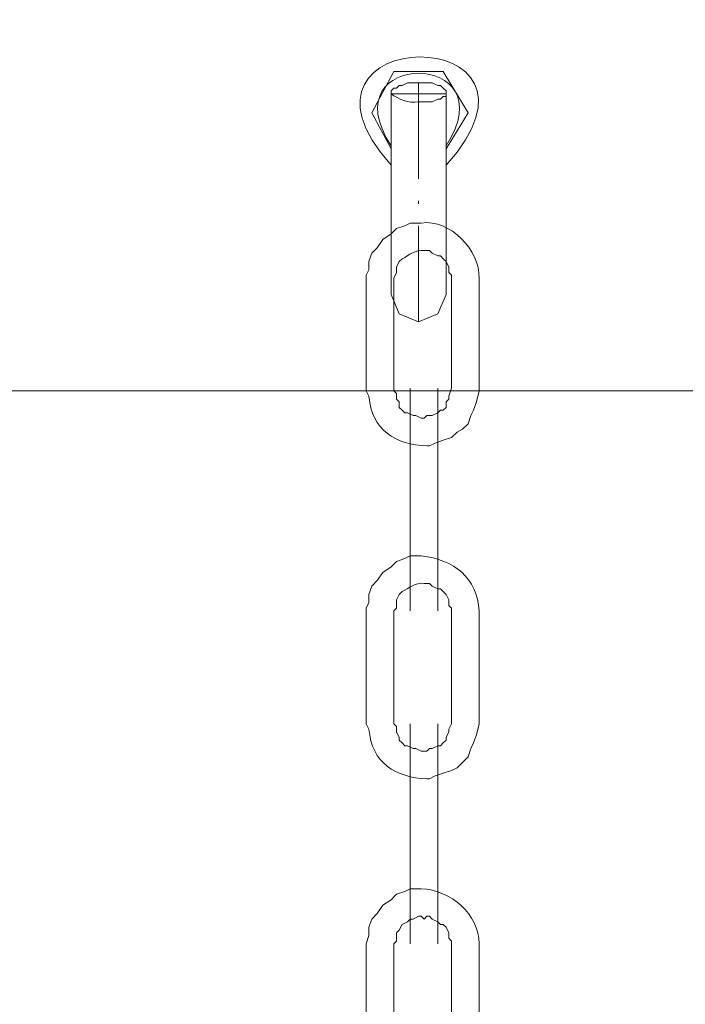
# Model space of a CAD drawing. Extents: x -23500 to 2637, y 21242 to 29547.
# Tile 51 of 121: x -11077 to -10957, y 27337 to 27515. Entities that reach past the tile are written whole.
import ezdxf

# ---------------------------------------------------------------- set-up
doc = ezdxf.new("R2010")
doc.units = 0
doc.header["$LTSCALE"] = 25
doc.layers.get('0').update_dxf_attribs({"linetype": 'CONTINUOUS', "lineweight": 13})

msp = doc.modelspace()

# ---------------------------------------------------------------- linework, layer by layer
at = {"color": 7, "lineweight": 9}
for points in [[(-10999.942, 27488.442), (-10976.517, 27514.667), (-11032.727, 27514.238), (-11009.857, 27488.442)], [(-10999.942, 27488.442), (-10976.517, 27514.667), (-11032.727, 27514.238), (-11009.857, 27488.442)], [(-10999.942, 27491.911), (-10988.639, 27509.394), (-11021.172, 27509.369), (-11009.857, 27491.911)], [(-10999.942, 27491.911), (-10988.639, 27509.394), (-11021.172, 27509.369), (-11009.857, 27491.911)], [(-11004.9, 27503.314), (-11004.9, 27503.314), (-11004.9, 27485.969), (-11004.9, 27485.969)], [(-11004.9, 27503.314), (-11004.9, 27503.314), (-11004.9, 27485.969), (-11004.9, 27485.969)], [(-11004.9, 27482.008), (-11004.9, 27482.008), (-11004.9, 27481.503), (-11004.9, 27481.503)], [(-11004.9, 27482.008), (-11004.9, 27482.008), (-11004.9, 27481.503), (-11004.9, 27481.503)], [(-11004.9, 27477.543), (-11004.9, 27477.543), (-11004.9, 27460.197), (-11004.9, 27460.197)], [(-11004.9, 27477.543), (-11004.9, 27477.543), (-11004.9, 27460.197), (-11004.9, 27460.197)], [(-11172.459, 27447.797), (-11172.459, 27447.797), (-10173.107, 27447.797), (-10173.107, 27447.797)], [(-11172.459, 27447.797), (-11172.459, 27447.797), (-10173.107, 27447.797), (-10173.107, 27447.797)], [(-11006.388, 27448.302), (-11006.388, 27448.302), (-11006.388, 27408.137), (-11006.388, 27408.137)], [(-11006.388, 27448.302), (-11006.388, 27448.302), (-11006.388, 27408.137), (-11006.388, 27408.137)], [(-11001.431, 27448.302), (-11001.431, 27448.302), (-11001.431, 27408.137), (-11001.431, 27408.137)], [(-11001.431, 27448.302), (-11001.431, 27448.302), (-11001.431, 27408.137), (-11001.431, 27408.137)], [(-11006.388, 27387.815), (-11006.388, 27387.815), (-11006.388, 27348.167), (-11006.388, 27348.167)], [(-11001.431, 27387.815), (-11001.431, 27387.815), (-11001.431, 27348.167), (-11001.431, 27348.167)]]:
    msp.add_open_spline(points, degree=3, dxfattribs=at)
for points, knots in [([(-10999.942, 27491.419), (-10999.942, 27491.419), (-10995.981, 27497.865), (-10995.981, 27497.865), (-10995.981, 27497.865), (-11000.447, 27505.307), (-11000.447, 27505.307), (-11000.447, 27505.307), (-11009.365, 27505.307), (-11009.365, 27505.307), (-11009.365, 27505.307), (-11013.326, 27497.865), (-11013.326, 27497.865), (-11013.326, 27497.865), (-11009.857, 27491.419), (-11009.857, 27491.419)], [0, 0, 0, 0, 1, 1, 1, 2, 2, 2, 3, 3, 3, 4, 4, 4, 5, 5, 5, 5]), ([(-10999.942, 27491.419), (-10999.942, 27491.419), (-10995.981, 27497.865), (-10995.981, 27497.865), (-10995.981, 27497.865), (-11000.447, 27505.307), (-11000.447, 27505.307), (-11000.447, 27505.307), (-11009.365, 27505.307), (-11009.365, 27505.307), (-11009.365, 27505.307), (-11013.326, 27497.865), (-11013.326, 27497.865), (-11013.326, 27497.865), (-11009.857, 27491.419), (-11009.857, 27491.419)], [0, 0, 0, 0, 1, 1, 1, 2, 2, 2, 3, 3, 3, 4, 4, 4, 5, 5, 5, 5]), ([(-11009.857, 27501.334), (-11008.533, 27500.35), (-11006.767, 27499.593), (-11004.9, 27499.845), (-11004.9, 27499.845), (-11002.427, 27499.845), (-11002.427, 27499.845), (-11002.427, 27499.845), (-11001.431, 27500.35), (-11001.431, 27500.35), (-11001.431, 27500.35), (-11000.939, 27500.35), (-11000.939, 27500.35), (-11000.939, 27500.35), (-11000.447, 27500.842), (-11000.447, 27500.842), (-11000.447, 27500.842), (-10999.942, 27500.842), (-10999.942, 27500.842), (-10999.942, 27500.842), (-10999.942, 27501.826), (-10999.942, 27501.826), (-10999.942, 27501.826), (-11000.447, 27502.33), (-11000.447, 27502.33), (-11000.447, 27502.33), (-11000.939, 27502.822), (-11000.939, 27502.822), (-11000.939, 27502.822), (-11001.431, 27502.822), (-11001.431, 27502.822), (-11001.431, 27502.822), (-11002.427, 27503.314), (-11002.427, 27503.314), (-11002.427, 27503.314), (-11006.893, 27503.314), (-11006.893, 27503.314), (-11006.893, 27503.314), (-11007.877, 27502.822), (-11007.877, 27502.822), (-11007.877, 27502.822), (-11008.369, 27502.822), (-11008.369, 27502.822), (-11008.369, 27502.822), (-11008.873, 27502.33), (-11008.873, 27502.33), (-11008.873, 27502.33), (-11009.365, 27502.33), (-11009.365, 27502.33), (-11009.365, 27502.33), (-11009.857, 27501.826), (-11009.857, 27501.826), (-11009.857, 27501.826), (-11009.857, 27501.334), (-11009.857, 27501.334), (-11009.857, 27501.334), (-11009.857, 27501.334), (-11009.857, 27501.334)], [0, 0, 0, 0, 1, 1, 1, 2, 2, 2, 3, 3, 3, 4, 4, 4, 5, 5, 5, 6, 6, 6, 7, 7, 7, 8, 8, 8, 9, 9, 9, 10, 10, 10, 11, 11, 11, 12, 12, 12, 13, 13, 13, 14, 14, 14, 15, 15, 15, 16, 16, 16, 17, 17, 17, 18, 18, 18, 19, 19, 19, 19]), ([(-11009.857, 27501.334), (-11008.533, 27500.35), (-11006.767, 27499.593), (-11004.9, 27499.845), (-11004.9, 27499.845), (-11002.427, 27499.845), (-11002.427, 27499.845), (-11002.427, 27499.845), (-11001.431, 27500.35), (-11001.431, 27500.35), (-11001.431, 27500.35), (-11000.939, 27500.35), (-11000.939, 27500.35), (-11000.939, 27500.35), (-11000.447, 27500.842), (-11000.447, 27500.842), (-11000.447, 27500.842), (-10999.942, 27500.842), (-10999.942, 27500.842), (-10999.942, 27500.842), (-10999.942, 27501.826), (-10999.942, 27501.826), (-10999.942, 27501.826), (-11000.447, 27502.33), (-11000.447, 27502.33), (-11000.447, 27502.33), (-11000.939, 27502.822), (-11000.939, 27502.822), (-11000.939, 27502.822), (-11001.431, 27502.822), (-11001.431, 27502.822), (-11001.431, 27502.822), (-11002.427, 27503.314), (-11002.427, 27503.314), (-11002.427, 27503.314), (-11006.893, 27503.314), (-11006.893, 27503.314), (-11006.893, 27503.314), (-11007.877, 27502.822), (-11007.877, 27502.822), (-11007.877, 27502.822), (-11008.369, 27502.822), (-11008.369, 27502.822), (-11008.369, 27502.822), (-11008.873, 27502.33), (-11008.873, 27502.33), (-11008.873, 27502.33), (-11009.365, 27502.33), (-11009.365, 27502.33), (-11009.365, 27502.33), (-11009.857, 27501.826), (-11009.857, 27501.826), (-11009.857, 27501.826), (-11009.857, 27501.334), (-11009.857, 27501.334), (-11009.857, 27501.334), (-11009.857, 27501.334), (-11009.857, 27501.334)], [0, 0, 0, 0, 1, 1, 1, 2, 2, 2, 3, 3, 3, 4, 4, 4, 5, 5, 5, 6, 6, 6, 7, 7, 7, 8, 8, 8, 9, 9, 9, 10, 10, 10, 11, 11, 11, 12, 12, 12, 13, 13, 13, 14, 14, 14, 15, 15, 15, 16, 16, 16, 17, 17, 17, 18, 18, 18, 19, 19, 19, 19]), ([(-11009.857, 27465.142), (-11009.857, 27465.142), (-11009.857, 27501.334), (-11009.857, 27501.334), (-11009.857, 27501.334), (-10999.942, 27501.334), (-10999.942, 27501.334), (-10999.942, 27501.334), (-10999.942, 27465.142), (-10999.942, 27465.142)], [0, 0, 0, 0, 1, 1, 1, 2, 2, 2, 3, 3, 3, 3]), ([(-11009.857, 27465.142), (-11009.857, 27465.142), (-11009.857, 27501.334), (-11009.857, 27501.334), (-11009.857, 27501.334), (-10999.942, 27501.334), (-10999.942, 27501.334), (-10999.942, 27501.334), (-10999.942, 27465.142), (-10999.942, 27465.142)], [0, 0, 0, 0, 1, 1, 1, 2, 2, 2, 3, 3, 3, 3]), ([(-10994.001, 27468.119), (-10994.001, 27468.119), (-10994.001, 27447.797), (-10994.001, 27447.797), (-10994.001, 27447.797), (-10994.493, 27445.817), (-10994.493, 27445.817), (-10994.493, 27445.817), (-10994.997, 27444.328), (-10994.997, 27444.328), (-10994.997, 27444.328), (-10995.489, 27443.344), (-10995.489, 27443.344), (-10995.489, 27443.344), (-10995.981, 27441.856), (-10995.981, 27441.856), (-10995.981, 27441.856), (-10996.978, 27440.859), (-10996.978, 27440.859), (-10996.978, 27440.859), (-10997.962, 27440.367), (-10997.962, 27440.367), (-10997.962, 27440.367), (-10998.958, 27439.371), (-10998.958, 27439.371), (-10998.958, 27439.371), (-11000.447, 27438.879), (-11000.447, 27438.879), (-11000.447, 27438.879), (-11001.935, 27438.387), (-11001.935, 27438.387), (-11001.935, 27438.387), (-11002.919, 27437.882), (-11002.919, 27437.882), (-11002.919, 27437.882), (-11003.411, 27437.882), (-11003.411, 27437.882), (-11009.037, 27438.046), (-11013.364, 27440.771), (-11013.831, 27446.813), (-11013.831, 27446.813), (-11014.323, 27447.797), (-11014.323, 27447.797), (-11014.323, 27447.797), (-11014.323, 27468.624), (-11014.323, 27468.624), (-11014.323, 27468.624), (-11013.831, 27469.608), (-11013.831, 27469.608), (-11013.831, 27469.608), (-11013.831, 27471.096), (-11013.831, 27471.096), (-11013.831, 27471.096), (-11013.326, 27472.585), (-11013.326, 27472.585), (-11013.326, 27472.585), (-11012.342, 27473.582), (-11012.342, 27473.582), (-11012.342, 27473.582), (-11011.346, 27475.057), (-11011.346, 27475.057), (-11011.346, 27475.057), (-11009.857, 27476.054), (-11009.857, 27476.054), (-11009.857, 27476.054), (-11008.873, 27477.051), (-11008.873, 27477.051), (-11008.873, 27477.051), (-11007.385, 27477.543), (-11007.385, 27477.543), (-11007.385, 27477.543), (-11006.388, 27478.034), (-11006.388, 27478.034), (-11006.388, 27478.034), (-11004.408, 27478.034), (-11004.408, 27478.034), (-10999.236, 27478.754), (-10993.862, 27473.165), (-10994.001, 27468.119), (-10994.001, 27468.119), (-10994.001, 27468.119), (-10994.001, 27468.119)], [0, 0, 0, 0, 1, 1, 1, 2, 2, 2, 3, 3, 3, 4, 4, 4, 5, 5, 5, 6, 6, 6, 7, 7, 7, 8, 8, 8, 9, 9, 9, 10, 10, 10, 11, 11, 11, 12, 12, 12, 13, 13, 13, 14, 14, 14, 15, 15, 15, 16, 16, 16, 17, 17, 17, 18, 18, 18, 19, 19, 19, 20, 20, 20, 21, 21, 21, 22, 22, 22, 23, 23, 23, 24, 24, 24, 25, 25, 25, 26, 26, 26, 27, 27, 27, 27]), ([(-10994.001, 27468.119), (-10994.001, 27468.119), (-10994.001, 27447.797), (-10994.001, 27447.797), (-10994.001, 27447.797), (-10994.493, 27445.817), (-10994.493, 27445.817), (-10994.493, 27445.817), (-10994.997, 27444.328), (-10994.997, 27444.328), (-10994.997, 27444.328), (-10995.489, 27443.344), (-10995.489, 27443.344), (-10995.489, 27443.344), (-10995.981, 27441.856), (-10995.981, 27441.856), (-10995.981, 27441.856), (-10996.978, 27440.859), (-10996.978, 27440.859), (-10996.978, 27440.859), (-10997.962, 27440.367), (-10997.962, 27440.367), (-10997.962, 27440.367), (-10998.958, 27439.371), (-10998.958, 27439.371), (-10998.958, 27439.371), (-11000.447, 27438.879), (-11000.447, 27438.879), (-11000.447, 27438.879), (-11001.935, 27438.387), (-11001.935, 27438.387), (-11001.935, 27438.387), (-11002.919, 27437.882), (-11002.919, 27437.882), (-11002.919, 27437.882), (-11003.411, 27437.882), (-11003.411, 27437.882), (-11009.037, 27438.046), (-11013.364, 27440.771), (-11013.831, 27446.813), (-11013.831, 27446.813), (-11014.323, 27447.797), (-11014.323, 27447.797), (-11014.323, 27447.797), (-11014.323, 27468.624), (-11014.323, 27468.624), (-11014.323, 27468.624), (-11013.831, 27469.608), (-11013.831, 27469.608), (-11013.831, 27469.608), (-11013.831, 27471.096), (-11013.831, 27471.096), (-11013.831, 27471.096), (-11013.326, 27472.585), (-11013.326, 27472.585), (-11013.326, 27472.585), (-11012.342, 27473.582), (-11012.342, 27473.582), (-11012.342, 27473.582), (-11011.346, 27475.057), (-11011.346, 27475.057), (-11011.346, 27475.057), (-11009.857, 27476.054), (-11009.857, 27476.054), (-11009.857, 27476.054), (-11008.873, 27477.051), (-11008.873, 27477.051), (-11008.873, 27477.051), (-11007.385, 27477.543), (-11007.385, 27477.543), (-11007.385, 27477.543), (-11006.388, 27478.034), (-11006.388, 27478.034), (-11006.388, 27478.034), (-11004.408, 27478.034), (-11004.408, 27478.034), (-10999.236, 27478.754), (-10993.862, 27473.165), (-10994.001, 27468.119), (-10994.001, 27468.119), (-10994.001, 27468.119), (-10994.001, 27468.119)], [0, 0, 0, 0, 1, 1, 1, 2, 2, 2, 3, 3, 3, 4, 4, 4, 5, 5, 5, 6, 6, 6, 7, 7, 7, 8, 8, 8, 9, 9, 9, 10, 10, 10, 11, 11, 11, 12, 12, 12, 13, 13, 13, 14, 14, 14, 15, 15, 15, 16, 16, 16, 17, 17, 17, 18, 18, 18, 19, 19, 19, 20, 20, 20, 21, 21, 21, 22, 22, 22, 23, 23, 23, 24, 24, 24, 25, 25, 25, 26, 26, 26, 27, 27, 27, 27]), ([(-10998.958, 27468.119), (-10998.958, 27468.119), (-10998.958, 27448.302), (-10998.958, 27448.302), (-10998.958, 27448.302), (-10999.45, 27446.813), (-10999.45, 27446.813), (-10999.45, 27446.813), (-10999.45, 27446.309), (-10999.45, 27446.309), (-10999.45, 27446.309), (-10999.942, 27445.817), (-10999.942, 27445.817), (-10999.942, 27445.817), (-10999.942, 27444.82), (-10999.942, 27444.82), (-10999.942, 27444.82), (-11000.447, 27444.328), (-11000.447, 27444.328), (-11000.447, 27444.328), (-11000.939, 27444.328), (-11000.939, 27444.328), (-11000.939, 27444.328), (-11001.431, 27443.836), (-11001.431, 27443.836), (-11001.431, 27443.836), (-11002.427, 27443.344), (-11002.427, 27443.344), (-11002.427, 27443.344), (-11003.411, 27443.344), (-11003.411, 27443.344), (-11003.411, 27443.344), (-11003.916, 27442.84), (-11003.916, 27442.84), (-11003.916, 27442.84), (-11004.408, 27442.84), (-11004.408, 27442.84), (-11004.408, 27442.84), (-11005.404, 27443.344), (-11005.404, 27443.344), (-11005.404, 27443.344), (-11005.896, 27443.344), (-11005.896, 27443.344), (-11005.896, 27443.344), (-11006.893, 27443.836), (-11006.893, 27443.836), (-11006.893, 27443.836), (-11007.385, 27443.836), (-11007.385, 27443.836), (-11007.385, 27443.836), (-11007.877, 27444.328), (-11007.877, 27444.328), (-11007.877, 27444.328), (-11008.369, 27444.82), (-11008.369, 27444.82), (-11008.369, 27444.82), (-11008.369, 27445.817), (-11008.369, 27445.817), (-11008.369, 27445.817), (-11008.873, 27446.309), (-11008.873, 27446.309), (-11008.873, 27446.309), (-11008.873, 27447.305), (-11008.873, 27447.305), (-11008.873, 27447.305), (-11009.365, 27447.797), (-11009.365, 27447.797), (-11009.365, 27447.797), (-11009.365, 27468.119), (-11009.365, 27468.119), (-11009.365, 27468.119), (-11008.873, 27469.116), (-11008.873, 27469.116), (-11008.873, 27469.116), (-11008.873, 27470.1), (-11008.873, 27470.1), (-11008.873, 27470.1), (-11008.369, 27471.096), (-11008.369, 27471.096), (-11008.369, 27471.096), (-11007.877, 27471.588), (-11007.877, 27471.588), (-11006.59, 27472.219), (-11005.48, 27473.279), (-11003.916, 27473.077), (-11003.916, 27473.077), (-11002.919, 27473.077), (-11002.919, 27473.077), (-11002.919, 27473.077), (-11002.427, 27472.585), (-11002.427, 27472.585), (-11002.427, 27472.585), (-11001.431, 27472.093), (-11001.431, 27472.093), (-11001.431, 27472.093), (-11000.939, 27472.093), (-11000.939, 27472.093), (-11000.939, 27472.093), (-11000.447, 27471.588), (-11000.447, 27471.588), (-11000.447, 27471.588), (-10999.942, 27471.096), (-10999.942, 27471.096), (-10999.942, 27471.096), (-10999.45, 27470.1), (-10999.45, 27470.1), (-10999.45, 27470.1), (-10999.45, 27469.116), (-10999.45, 27469.116), (-10999.45, 27469.116), (-10998.958, 27468.624), (-10998.958, 27468.624), (-10998.958, 27468.624), (-10998.958, 27468.119), (-10998.958, 27468.119), (-10998.958, 27468.119), (-10998.958, 27468.119), (-10998.958, 27468.119)], [0, 0, 0, 0, 1, 1, 1, 2, 2, 2, 3, 3, 3, 4, 4, 4, 5, 5, 5, 6, 6, 6, 7, 7, 7, 8, 8, 8, 9, 9, 9, 10, 10, 10, 11, 11, 11, 12, 12, 12, 13, 13, 13, 14, 14, 14, 15, 15, 15, 16, 16, 16, 17, 17, 17, 18, 18, 18, 19, 19, 19, 20, 20, 20, 21, 21, 21, 22, 22, 22, 23, 23, 23, 24, 24, 24, 25, 25, 25, 26, 26, 26, 27, 27, 27, 28, 28, 28, 29, 29, 29, 30, 30, 30, 31, 31, 31, 32, 32, 32, 33, 33, 33, 34, 34, 34, 35, 35, 35, 36, 36, 36, 37, 37, 37, 38, 38, 38, 39, 39, 39, 39]), ([(-10998.958, 27468.119), (-10998.958, 27468.119), (-10998.958, 27448.302), (-10998.958, 27448.302), (-10998.958, 27448.302), (-10999.45, 27446.813), (-10999.45, 27446.813), (-10999.45, 27446.813), (-10999.45, 27446.309), (-10999.45, 27446.309), (-10999.45, 27446.309), (-10999.942, 27445.817), (-10999.942, 27445.817), (-10999.942, 27445.817), (-10999.942, 27444.82), (-10999.942, 27444.82), (-10999.942, 27444.82), (-11000.447, 27444.328), (-11000.447, 27444.328), (-11000.447, 27444.328), (-11000.939, 27444.328), (-11000.939, 27444.328), (-11000.939, 27444.328), (-11001.431, 27443.836), (-11001.431, 27443.836), (-11001.431, 27443.836), (-11002.427, 27443.344), (-11002.427, 27443.344), (-11002.427, 27443.344), (-11003.411, 27443.344), (-11003.411, 27443.344), (-11003.411, 27443.344), (-11003.916, 27442.84), (-11003.916, 27442.84), (-11003.916, 27442.84), (-11004.408, 27442.84), (-11004.408, 27442.84), (-11004.408, 27442.84), (-11005.404, 27443.344), (-11005.404, 27443.344), (-11005.404, 27443.344), (-11005.896, 27443.344), (-11005.896, 27443.344), (-11005.896, 27443.344), (-11006.893, 27443.836), (-11006.893, 27443.836), (-11006.893, 27443.836), (-11007.385, 27443.836), (-11007.385, 27443.836), (-11007.385, 27443.836), (-11007.877, 27444.328), (-11007.877, 27444.328), (-11007.877, 27444.328), (-11008.369, 27444.82), (-11008.369, 27444.82), (-11008.369, 27444.82), (-11008.369, 27445.817), (-11008.369, 27445.817), (-11008.369, 27445.817), (-11008.873, 27446.309), (-11008.873, 27446.309), (-11008.873, 27446.309), (-11008.873, 27447.305), (-11008.873, 27447.305), (-11008.873, 27447.305), (-11009.365, 27447.797), (-11009.365, 27447.797), (-11009.365, 27447.797), (-11009.365, 27468.119), (-11009.365, 27468.119), (-11009.365, 27468.119), (-11008.873, 27469.116), (-11008.873, 27469.116), (-11008.873, 27469.116), (-11008.873, 27470.1), (-11008.873, 27470.1), (-11008.873, 27470.1), (-11008.369, 27471.096), (-11008.369, 27471.096), (-11008.369, 27471.096), (-11007.877, 27471.588), (-11007.877, 27471.588), (-11006.59, 27472.219), (-11005.48, 27473.279), (-11003.916, 27473.077), (-11003.916, 27473.077), (-11002.919, 27473.077), (-11002.919, 27473.077), (-11002.919, 27473.077), (-11002.427, 27472.585), (-11002.427, 27472.585), (-11002.427, 27472.585), (-11001.431, 27472.093), (-11001.431, 27472.093), (-11001.431, 27472.093), (-11000.939, 27472.093), (-11000.939, 27472.093), (-11000.939, 27472.093), (-11000.447, 27471.588), (-11000.447, 27471.588), (-11000.447, 27471.588), (-10999.942, 27471.096), (-10999.942, 27471.096), (-10999.942, 27471.096), (-10999.45, 27470.1), (-10999.45, 27470.1), (-10999.45, 27470.1), (-10999.45, 27469.116), (-10999.45, 27469.116), (-10999.45, 27469.116), (-10998.958, 27468.624), (-10998.958, 27468.624), (-10998.958, 27468.624), (-10998.958, 27468.119), (-10998.958, 27468.119), (-10998.958, 27468.119), (-10998.958, 27468.119), (-10998.958, 27468.119)], [0, 0, 0, 0, 1, 1, 1, 2, 2, 2, 3, 3, 3, 4, 4, 4, 5, 5, 5, 6, 6, 6, 7, 7, 7, 8, 8, 8, 9, 9, 9, 10, 10, 10, 11, 11, 11, 12, 12, 12, 13, 13, 13, 14, 14, 14, 15, 15, 15, 16, 16, 16, 17, 17, 17, 18, 18, 18, 19, 19, 19, 20, 20, 20, 21, 21, 21, 22, 22, 22, 23, 23, 23, 24, 24, 24, 25, 25, 25, 26, 26, 26, 27, 27, 27, 28, 28, 28, 29, 29, 29, 30, 30, 30, 31, 31, 31, 32, 32, 32, 33, 33, 33, 34, 34, 34, 35, 35, 35, 36, 36, 36, 37, 37, 37, 38, 38, 38, 39, 39, 39, 39]), ([(-11009.857, 27465.142), (-11009.857, 27465.142), (-11008.369, 27461.673), (-11008.369, 27461.673), (-11008.369, 27461.673), (-11004.9, 27460.197), (-11004.9, 27460.197), (-11004.9, 27460.197), (-11001.431, 27461.673), (-11001.431, 27461.673), (-11001.431, 27461.673), (-10999.942, 27465.142), (-10999.942, 27465.142)], [0, 0, 0, 0, 1, 1, 1, 2, 2, 2, 3, 3, 3, 4, 4, 4, 4]), ([(-11009.857, 27465.142), (-11009.857, 27465.142), (-11008.369, 27461.673), (-11008.369, 27461.673), (-11008.369, 27461.673), (-11004.9, 27460.197), (-11004.9, 27460.197), (-11004.9, 27460.197), (-11001.431, 27461.673), (-11001.431, 27461.673), (-11001.431, 27461.673), (-10999.942, 27465.142), (-10999.942, 27465.142)], [0, 0, 0, 0, 1, 1, 1, 2, 2, 2, 3, 3, 3, 4, 4, 4, 4]), ([(-10994.001, 27408.137), (-10994.001, 27408.137), (-10994.001, 27387.815), (-10994.001, 27387.815), (-10994.001, 27387.815), (-10994.493, 27385.834), (-10994.493, 27385.834), (-10994.493, 27385.834), (-10994.997, 27384.346), (-10994.997, 27384.346), (-10994.997, 27384.346), (-10995.489, 27383.349), (-10995.489, 27383.349), (-10995.489, 27383.349), (-10995.981, 27381.861), (-10995.981, 27381.861), (-10995.981, 27381.861), (-10997.962, 27379.88), (-10997.962, 27379.88), (-10997.962, 27379.88), (-10998.958, 27379.388), (-10998.958, 27379.388), (-10998.958, 27379.388), (-11000.447, 27378.896), (-11000.447, 27378.896), (-11000.447, 27378.896), (-11001.935, 27378.405), (-11001.935, 27378.405), (-11001.935, 27378.405), (-11002.919, 27377.9), (-11002.919, 27377.9), (-11002.919, 27377.9), (-11003.411, 27377.9), (-11003.411, 27377.9), (-11009.037, 27378.064), (-11013.364, 27380.789), (-11013.831, 27386.831), (-11013.831, 27386.831), (-11014.323, 27387.815), (-11014.323, 27387.815), (-11014.323, 27387.815), (-11014.323, 27408.642), (-11014.323, 27408.642), (-11014.323, 27408.642), (-11013.831, 27409.626), (-11013.831, 27409.626), (-11013.831, 27409.626), (-11013.831, 27411.114), (-11013.831, 27411.114), (-11013.831, 27411.114), (-11013.326, 27412.603), (-11013.326, 27412.603), (-11013.326, 27412.603), (-11012.342, 27413.599), (-11012.342, 27413.599), (-11012.342, 27413.599), (-11011.346, 27415.088), (-11011.346, 27415.088), (-11011.346, 27415.088), (-11009.857, 27416.072), (-11009.857, 27416.072), (-11009.857, 27416.072), (-11008.873, 27417.068), (-11008.873, 27417.068), (-11008.873, 27417.068), (-11007.385, 27417.56), (-11007.385, 27417.56), (-11007.385, 27417.56), (-11006.388, 27418.052), (-11006.388, 27418.052), (-11006.388, 27418.052), (-11004.408, 27418.052), (-11004.408, 27418.052), (-10998.517, 27417.371), (-10994.392, 27414.179), (-10994.001, 27408.137), (-10994.001, 27408.137), (-10994.001, 27408.137), (-10994.001, 27408.137)], [0, 0, 0, 0, 1, 1, 1, 2, 2, 2, 3, 3, 3, 4, 4, 4, 5, 5, 5, 6, 6, 6, 7, 7, 7, 8, 8, 8, 9, 9, 9, 10, 10, 10, 11, 11, 11, 12, 12, 12, 13, 13, 13, 14, 14, 14, 15, 15, 15, 16, 16, 16, 17, 17, 17, 18, 18, 18, 19, 19, 19, 20, 20, 20, 21, 21, 21, 22, 22, 22, 23, 23, 23, 24, 24, 24, 25, 25, 25, 26, 26, 26, 26]), ([(-10994.001, 27408.137), (-10994.001, 27408.137), (-10994.001, 27387.815), (-10994.001, 27387.815), (-10994.001, 27387.815), (-10994.493, 27385.834), (-10994.493, 27385.834), (-10994.493, 27385.834), (-10994.997, 27384.346), (-10994.997, 27384.346), (-10994.997, 27384.346), (-10995.489, 27383.349), (-10995.489, 27383.349), (-10995.489, 27383.349), (-10995.981, 27381.861), (-10995.981, 27381.861), (-10995.981, 27381.861), (-10997.962, 27379.88), (-10997.962, 27379.88), (-10997.962, 27379.88), (-10998.958, 27379.388), (-10998.958, 27379.388), (-10998.958, 27379.388), (-11000.447, 27378.896), (-11000.447, 27378.896), (-11000.447, 27378.896), (-11001.935, 27378.405), (-11001.935, 27378.405), (-11001.935, 27378.405), (-11002.919, 27377.9), (-11002.919, 27377.9), (-11002.919, 27377.9), (-11003.411, 27377.9), (-11003.411, 27377.9), (-11009.037, 27378.064), (-11013.364, 27380.789), (-11013.831, 27386.831), (-11013.831, 27386.831), (-11014.323, 27387.815), (-11014.323, 27387.815), (-11014.323, 27387.815), (-11014.323, 27408.642), (-11014.323, 27408.642), (-11014.323, 27408.642), (-11013.831, 27409.626), (-11013.831, 27409.626), (-11013.831, 27409.626), (-11013.831, 27411.114), (-11013.831, 27411.114), (-11013.831, 27411.114), (-11013.326, 27412.603), (-11013.326, 27412.603), (-11013.326, 27412.603), (-11012.342, 27413.599), (-11012.342, 27413.599), (-11012.342, 27413.599), (-11011.346, 27415.088), (-11011.346, 27415.088), (-11011.346, 27415.088), (-11009.857, 27416.072), (-11009.857, 27416.072), (-11009.857, 27416.072), (-11008.873, 27417.068), (-11008.873, 27417.068), (-11008.873, 27417.068), (-11007.385, 27417.56), (-11007.385, 27417.56), (-11007.385, 27417.56), (-11006.388, 27418.052), (-11006.388, 27418.052), (-11006.388, 27418.052), (-11004.408, 27418.052), (-11004.408, 27418.052), (-10998.517, 27417.371), (-10994.392, 27414.179), (-10994.001, 27408.137), (-10994.001, 27408.137), (-10994.001, 27408.137), (-10994.001, 27408.137)], [0, 0, 0, 0, 1, 1, 1, 2, 2, 2, 3, 3, 3, 4, 4, 4, 5, 5, 5, 6, 6, 6, 7, 7, 7, 8, 8, 8, 9, 9, 9, 10, 10, 10, 11, 11, 11, 12, 12, 12, 13, 13, 13, 14, 14, 14, 15, 15, 15, 16, 16, 16, 17, 17, 17, 18, 18, 18, 19, 19, 19, 20, 20, 20, 21, 21, 21, 22, 22, 22, 23, 23, 23, 24, 24, 24, 25, 25, 25, 26, 26, 26, 26]), ([(-10998.958, 27408.137), (-10998.958, 27408.137), (-10998.958, 27387.815), (-10998.958, 27387.815), (-10998.958, 27387.815), (-10999.45, 27386.831), (-10999.45, 27386.831), (-10999.45, 27386.831), (-10999.45, 27386.326), (-10999.45, 27386.326), (-10999.45, 27386.326), (-10999.942, 27385.343), (-10999.942, 27385.343), (-10999.942, 27385.343), (-10999.942, 27384.838), (-10999.942, 27384.838), (-10999.942, 27384.838), (-11000.447, 27384.346), (-11000.447, 27384.346), (-11000.447, 27384.346), (-11000.939, 27383.854), (-11000.939, 27383.854), (-11000.939, 27383.854), (-11001.431, 27383.854), (-11001.431, 27383.854), (-11001.431, 27383.854), (-11002.427, 27383.349), (-11002.427, 27383.349), (-11002.427, 27383.349), (-11002.919, 27383.349), (-11002.919, 27383.349), (-11002.919, 27383.349), (-11003.411, 27382.857), (-11003.411, 27382.857), (-11003.411, 27382.857), (-11004.408, 27382.857), (-11004.408, 27382.857), (-11004.408, 27382.857), (-11005.404, 27383.349), (-11005.404, 27383.349), (-11005.404, 27383.349), (-11005.896, 27383.349), (-11005.896, 27383.349), (-11005.896, 27383.349), (-11006.893, 27383.854), (-11006.893, 27383.854), (-11006.893, 27383.854), (-11007.385, 27383.854), (-11007.385, 27383.854), (-11007.385, 27383.854), (-11007.877, 27384.346), (-11007.877, 27384.346), (-11007.877, 27384.346), (-11008.369, 27384.838), (-11008.369, 27384.838), (-11008.369, 27384.838), (-11008.369, 27385.343), (-11008.369, 27385.343), (-11008.369, 27385.343), (-11008.873, 27386.326), (-11008.873, 27386.326), (-11008.873, 27386.326), (-11008.873, 27387.323), (-11008.873, 27387.323), (-11008.873, 27387.323), (-11009.365, 27387.815), (-11009.365, 27387.815), (-11009.365, 27387.815), (-11009.365, 27408.137), (-11009.365, 27408.137), (-11009.365, 27408.137), (-11008.873, 27408.642), (-11008.873, 27408.642), (-11008.873, 27408.642), (-11008.873, 27410.13), (-11008.873, 27410.13), (-11008.873, 27410.13), (-11008.369, 27411.114), (-11008.369, 27411.114), (-11008.369, 27411.114), (-11007.877, 27411.619), (-11007.877, 27411.619), (-11006.59, 27412.237), (-11005.48, 27413.309), (-11003.916, 27413.107), (-11003.916, 27413.107), (-11002.919, 27413.107), (-11002.919, 27413.107), (-11002.919, 27413.107), (-11002.427, 27412.603), (-11002.427, 27412.603), (-11002.427, 27412.603), (-11001.431, 27412.111), (-11001.431, 27412.111), (-11001.431, 27412.111), (-11000.939, 27412.111), (-11000.939, 27412.111), (-11000.939, 27412.111), (-11000.447, 27411.619), (-11000.447, 27411.619), (-11000.447, 27411.619), (-10999.942, 27411.114), (-10999.942, 27411.114), (-10999.942, 27411.114), (-10999.45, 27410.13), (-10999.45, 27410.13), (-10999.45, 27410.13), (-10999.45, 27409.134), (-10999.45, 27409.134), (-10999.45, 27409.134), (-10998.958, 27408.642), (-10998.958, 27408.642), (-10998.958, 27408.642), (-10998.958, 27408.137), (-10998.958, 27408.137), (-10998.958, 27408.137), (-10998.958, 27408.137), (-10998.958, 27408.137)], [0, 0, 0, 0, 1, 1, 1, 2, 2, 2, 3, 3, 3, 4, 4, 4, 5, 5, 5, 6, 6, 6, 7, 7, 7, 8, 8, 8, 9, 9, 9, 10, 10, 10, 11, 11, 11, 12, 12, 12, 13, 13, 13, 14, 14, 14, 15, 15, 15, 16, 16, 16, 17, 17, 17, 18, 18, 18, 19, 19, 19, 20, 20, 20, 21, 21, 21, 22, 22, 22, 23, 23, 23, 24, 24, 24, 25, 25, 25, 26, 26, 26, 27, 27, 27, 28, 28, 28, 29, 29, 29, 30, 30, 30, 31, 31, 31, 32, 32, 32, 33, 33, 33, 34, 34, 34, 35, 35, 35, 36, 36, 36, 37, 37, 37, 38, 38, 38, 39, 39, 39, 39]), ([(-10998.958, 27408.137), (-10998.958, 27408.137), (-10998.958, 27387.815), (-10998.958, 27387.815), (-10998.958, 27387.815), (-10999.45, 27386.831), (-10999.45, 27386.831), (-10999.45, 27386.831), (-10999.45, 27386.326), (-10999.45, 27386.326), (-10999.45, 27386.326), (-10999.942, 27385.343), (-10999.942, 27385.343), (-10999.942, 27385.343), (-10999.942, 27384.838), (-10999.942, 27384.838), (-10999.942, 27384.838), (-11000.447, 27384.346), (-11000.447, 27384.346), (-11000.447, 27384.346), (-11000.939, 27383.854), (-11000.939, 27383.854), (-11000.939, 27383.854), (-11001.431, 27383.854), (-11001.431, 27383.854), (-11001.431, 27383.854), (-11002.427, 27383.349), (-11002.427, 27383.349), (-11002.427, 27383.349), (-11002.919, 27383.349), (-11002.919, 27383.349), (-11002.919, 27383.349), (-11003.411, 27382.857), (-11003.411, 27382.857), (-11003.411, 27382.857), (-11004.408, 27382.857), (-11004.408, 27382.857), (-11004.408, 27382.857), (-11005.404, 27383.349), (-11005.404, 27383.349), (-11005.404, 27383.349), (-11005.896, 27383.349), (-11005.896, 27383.349), (-11005.896, 27383.349), (-11006.893, 27383.854), (-11006.893, 27383.854), (-11006.893, 27383.854), (-11007.385, 27383.854), (-11007.385, 27383.854), (-11007.385, 27383.854), (-11007.877, 27384.346), (-11007.877, 27384.346), (-11007.877, 27384.346), (-11008.369, 27384.838), (-11008.369, 27384.838), (-11008.369, 27384.838), (-11008.369, 27385.343), (-11008.369, 27385.343), (-11008.369, 27385.343), (-11008.873, 27386.326), (-11008.873, 27386.326), (-11008.873, 27386.326), (-11008.873, 27387.323), (-11008.873, 27387.323), (-11008.873, 27387.323), (-11009.365, 27387.815), (-11009.365, 27387.815), (-11009.365, 27387.815), (-11009.365, 27408.137), (-11009.365, 27408.137), (-11009.365, 27408.137), (-11008.873, 27408.642), (-11008.873, 27408.642), (-11008.873, 27408.642), (-11008.873, 27410.13), (-11008.873, 27410.13), (-11008.873, 27410.13), (-11008.369, 27411.114), (-11008.369, 27411.114), (-11008.369, 27411.114), (-11007.877, 27411.619), (-11007.877, 27411.619), (-11006.59, 27412.237), (-11005.48, 27413.309), (-11003.916, 27413.107), (-11003.916, 27413.107), (-11002.919, 27413.107), (-11002.919, 27413.107), (-11002.919, 27413.107), (-11002.427, 27412.603), (-11002.427, 27412.603), (-11002.427, 27412.603), (-11001.431, 27412.111), (-11001.431, 27412.111), (-11001.431, 27412.111), (-11000.939, 27412.111), (-11000.939, 27412.111), (-11000.939, 27412.111), (-11000.447, 27411.619), (-11000.447, 27411.619), (-11000.447, 27411.619), (-10999.942, 27411.114), (-10999.942, 27411.114), (-10999.942, 27411.114), (-10999.45, 27410.13), (-10999.45, 27410.13), (-10999.45, 27410.13), (-10999.45, 27409.134), (-10999.45, 27409.134), (-10999.45, 27409.134), (-10998.958, 27408.642), (-10998.958, 27408.642), (-10998.958, 27408.642), (-10998.958, 27408.137), (-10998.958, 27408.137), (-10998.958, 27408.137), (-10998.958, 27408.137), (-10998.958, 27408.137)], [0, 0, 0, 0, 1, 1, 1, 2, 2, 2, 3, 3, 3, 4, 4, 4, 5, 5, 5, 6, 6, 6, 7, 7, 7, 8, 8, 8, 9, 9, 9, 10, 10, 10, 11, 11, 11, 12, 12, 12, 13, 13, 13, 14, 14, 14, 15, 15, 15, 16, 16, 16, 17, 17, 17, 18, 18, 18, 19, 19, 19, 20, 20, 20, 21, 21, 21, 22, 22, 22, 23, 23, 23, 24, 24, 24, 25, 25, 25, 26, 26, 26, 27, 27, 27, 28, 28, 28, 29, 29, 29, 30, 30, 30, 31, 31, 31, 32, 32, 32, 33, 33, 33, 34, 34, 34, 35, 35, 35, 36, 36, 36, 37, 37, 37, 38, 38, 38, 39, 39, 39, 39]), ([(-10994.001, 27348.167), (-10994.001, 27348.167), (-10994.001, 27327.833), (-10994.001, 27327.833), (-10994.001, 27327.833), (-10994.493, 27325.852), (-10994.493, 27325.852), (-10994.493, 27325.852), (-10994.997, 27324.364), (-10994.997, 27324.364), (-10994.997, 27324.364), (-10995.489, 27322.875), (-10995.489, 27322.875), (-10995.489, 27322.875), (-10995.981, 27321.891), (-10995.981, 27321.891), (-10995.981, 27321.891), (-10996.978, 27320.895), (-10996.978, 27320.895), (-10996.978, 27320.895), (-10997.962, 27319.911), (-10997.962, 27319.911), (-10997.962, 27319.911), (-10998.958, 27319.406), (-10998.958, 27319.406), (-10998.958, 27319.406), (-11001.935, 27318.422), (-11001.935, 27318.422), (-11001.935, 27318.422), (-11002.919, 27317.93), (-11002.919, 27317.93), (-11002.919, 27317.93), (-11003.411, 27317.93), (-11003.411, 27317.93), (-11008.697, 27317.993), (-11013.679, 27320.869), (-11013.831, 27326.849), (-11013.831, 27326.849), (-11014.323, 27327.833), (-11014.323, 27327.833), (-11014.323, 27327.833), (-11014.323, 27348.167), (-11014.323, 27348.167), (-11014.323, 27348.167), (-11013.831, 27349.656), (-11013.831, 27349.656), (-11013.831, 27349.656), (-11013.831, 27351.132), (-11013.831, 27351.132), (-11013.831, 27351.132), (-11013.326, 27352.62), (-11013.326, 27352.62), (-11013.326, 27352.62), (-11012.342, 27353.617), (-11012.342, 27353.617), (-11012.342, 27353.617), (-11011.346, 27355.105), (-11011.346, 27355.105), (-11011.346, 27355.105), (-11009.857, 27356.102), (-11009.857, 27356.102), (-11009.857, 27356.102), (-11008.873, 27357.086), (-11008.873, 27357.086), (-11008.873, 27357.086), (-11007.385, 27357.59), (-11007.385, 27357.59), (-11007.385, 27357.59), (-11006.388, 27358.082), (-11006.388, 27358.082), (-11006.388, 27358.082), (-11004.408, 27358.082), (-11004.408, 27358.082), (-10999.11, 27357.83), (-10994.026, 27353.541), (-10994.001, 27348.167), (-10994.001, 27348.167), (-10994.001, 27348.167), (-10994.001, 27348.167)], [0, 0, 0, 0, 1, 1, 1, 2, 2, 2, 3, 3, 3, 4, 4, 4, 5, 5, 5, 6, 6, 6, 7, 7, 7, 8, 8, 8, 9, 9, 9, 10, 10, 10, 11, 11, 11, 12, 12, 12, 13, 13, 13, 14, 14, 14, 15, 15, 15, 16, 16, 16, 17, 17, 17, 18, 18, 18, 19, 19, 19, 20, 20, 20, 21, 21, 21, 22, 22, 22, 23, 23, 23, 24, 24, 24, 25, 25, 25, 26, 26, 26, 26]), ([(-10998.958, 27348.167), (-10998.958, 27348.167), (-10998.958, 27327.833), (-10998.958, 27327.833), (-10998.958, 27327.833), (-10999.45, 27326.849), (-10999.45, 27326.849), (-10999.45, 27326.849), (-10999.45, 27326.357), (-10999.45, 27326.357), (-10999.45, 27326.357), (-10999.942, 27325.36), (-10999.942, 27325.36), (-10999.942, 27325.36), (-10999.942, 27324.868), (-10999.942, 27324.868), (-10999.942, 27324.868), (-11000.447, 27324.364), (-11000.447, 27324.364), (-11000.447, 27324.364), (-11000.939, 27323.872), (-11000.939, 27323.872), (-11000.939, 27323.872), (-11001.431, 27323.872), (-11001.431, 27323.872), (-11001.431, 27323.872), (-11002.427, 27323.38), (-11002.427, 27323.38), (-11002.427, 27323.38), (-11002.919, 27323.38), (-11002.919, 27323.38), (-11002.919, 27323.38), (-11003.411, 27322.875), (-11003.411, 27322.875), (-11003.411, 27322.875), (-11004.408, 27322.875), (-11004.408, 27322.875), (-11004.408, 27322.875), (-11005.404, 27323.38), (-11005.404, 27323.38), (-11005.404, 27323.38), (-11005.896, 27323.38), (-11005.896, 27323.38), (-11005.896, 27323.38), (-11006.893, 27323.872), (-11006.893, 27323.872), (-11006.893, 27323.872), (-11007.385, 27323.872), (-11007.385, 27323.872), (-11007.385, 27323.872), (-11007.877, 27324.364), (-11007.877, 27324.364), (-11007.877, 27324.364), (-11008.369, 27324.868), (-11008.369, 27324.868), (-11008.369, 27324.868), (-11008.369, 27325.36), (-11008.369, 27325.36), (-11008.369, 27325.36), (-11008.873, 27326.357), (-11008.873, 27326.357), (-11008.873, 27326.357), (-11008.873, 27327.341), (-11008.873, 27327.341), (-11008.873, 27327.341), (-11009.365, 27327.833), (-11009.365, 27327.833), (-11009.365, 27327.833), (-11009.365, 27348.167), (-11009.365, 27348.167), (-11009.365, 27348.167), (-11008.873, 27348.659), (-11008.873, 27348.659), (-11008.873, 27348.659), (-11008.873, 27350.148), (-11008.873, 27350.148), (-11008.873, 27350.148), (-11008.369, 27350.64), (-11008.369, 27350.64), (-11008.369, 27350.64), (-11007.877, 27351.636), (-11007.877, 27351.636), (-11007.877, 27351.636), (-11006.893, 27352.128), (-11006.893, 27352.128), (-11006.893, 27352.128), (-11006.388, 27352.62), (-11006.388, 27352.62), (-11006.388, 27352.62), (-11005.896, 27352.62), (-11005.896, 27352.62), (-11005.896, 27352.62), (-11004.9, 27353.125), (-11004.9, 27353.125), (-11004.9, 27353.125), (-11004.408, 27353.125), (-11004.408, 27353.125), (-11004.408, 27353.125), (-11003.916, 27352.62), (-11003.916, 27352.62), (-11003.916, 27352.62), (-11003.411, 27353.125), (-11003.411, 27353.125), (-11003.411, 27353.125), (-11002.919, 27353.125), (-11002.919, 27353.125), (-11002.919, 27353.125), (-11002.427, 27352.62), (-11002.427, 27352.62), (-11002.427, 27352.62), (-11001.431, 27352.128), (-11001.431, 27352.128), (-11001.431, 27352.128), (-11000.939, 27351.636), (-11000.939, 27351.636), (-11000.939, 27351.636), (-11000.447, 27351.636), (-11000.447, 27351.636), (-11000.447, 27351.636), (-10999.942, 27351.132), (-10999.942, 27351.132), (-10999.942, 27351.132), (-10999.45, 27350.148), (-10999.45, 27350.148), (-10999.45, 27350.148), (-10999.45, 27349.151), (-10999.45, 27349.151), (-10999.45, 27349.151), (-10998.958, 27348.659), (-10998.958, 27348.659), (-10998.958, 27348.659), (-10998.958, 27348.167), (-10998.958, 27348.167), (-10998.958, 27348.167), (-10998.958, 27348.167), (-10998.958, 27348.167)], [0, 0, 0, 0, 1, 1, 1, 2, 2, 2, 3, 3, 3, 4, 4, 4, 5, 5, 5, 6, 6, 6, 7, 7, 7, 8, 8, 8, 9, 9, 9, 10, 10, 10, 11, 11, 11, 12, 12, 12, 13, 13, 13, 14, 14, 14, 15, 15, 15, 16, 16, 16, 17, 17, 17, 18, 18, 18, 19, 19, 19, 20, 20, 20, 21, 21, 21, 22, 22, 22, 23, 23, 23, 24, 24, 24, 25, 25, 25, 26, 26, 26, 27, 27, 27, 28, 28, 28, 29, 29, 29, 30, 30, 30, 31, 31, 31, 32, 32, 32, 33, 33, 33, 34, 34, 34, 35, 35, 35, 36, 36, 36, 37, 37, 37, 38, 38, 38, 39, 39, 39, 40, 40, 40, 41, 41, 41, 42, 42, 42, 43, 43, 43, 44, 44, 44, 45, 45, 45, 45])]:
    msp.add_open_spline(points, degree=3, knots=knots, dxfattribs=at)

doc.saveas('drawing.dxf')
